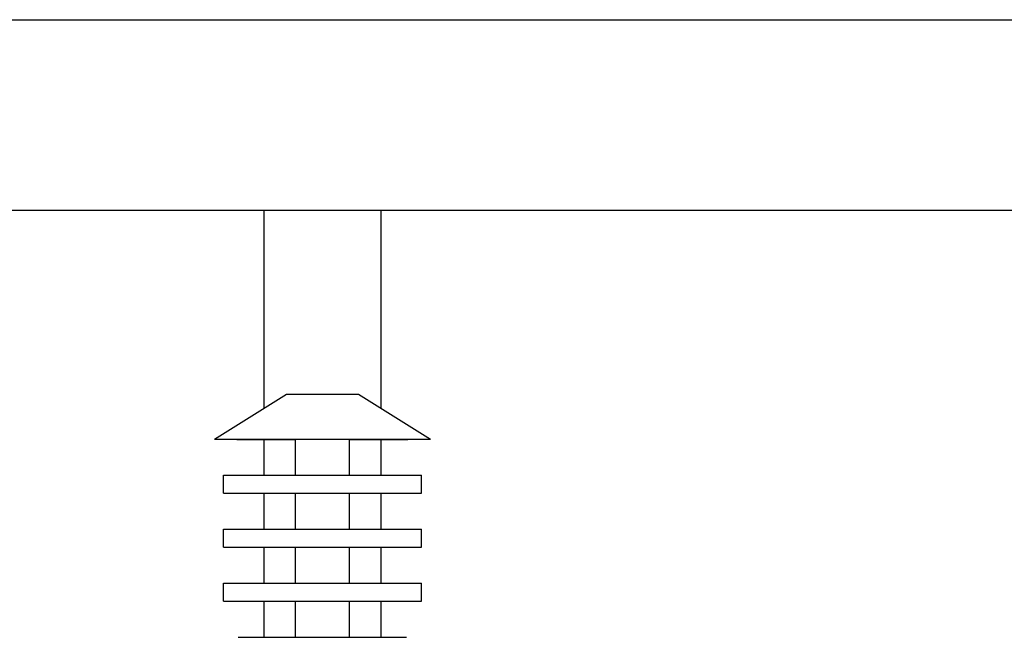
# Model space of a CAD drawing. Header units: millimetres. Extents: x -1529 to 1529, y -292 to 325.
# Tile 12 of 18: x -67 to 152, y 174 to 311. Entities that reach past the tile are written whole.
import ezdxf

# ---------------------------------------------------------------- set-up
doc = ezdxf.new("R2010")
doc.units = ezdxf.units.MM
doc.layers.add('VISIBLE', color=7, linetype='Continuous')

msp = doc.modelspace()

# ---------------------------------------------------------------- linework, layer by layer
at = {"layer": 'VISIBLE'}
for p, q in [((-369.33, 311.22), (369.33, 311.22)), ((-211.74, 268.91), (211.74, 268.91)), ((-12.99, 263.99), (-12.99, 268.91)), ((12.99, 268.91), (12.99, 263.99)), ((-12.99, 253.14), (-12.99, 263.99)), ((12.99, 263.99), (12.99, 253.14)), ((-12.99, 247.73), (-12.99, 253.14)), ((12.99, 253.14), (12.99, 247.73)), ((-12.99, 242.34), (-12.99, 247.73)), ((12.99, 247.73), (12.99, 242.34)), ((-12.99, 236.96), (-12.99, 242.34)), ((12.99, 242.34), (12.99, 236.96)), ((-12.99, 231.61), (-12.99, 236.96)), ((12.99, 236.96), (12.99, 231.61)), ((-12.99, 226.28), (-12.99, 231.61)), ((12.99, 231.61), (12.99, 226.28)), ((-24, 217.98), (-8, 227.98)), ((-8, 227.98), (-7.99, 227.98)), ((-8, 227.98), (-8, 227.98)), ((-7.99, 227.98), (-7.95, 227.98)), ((-7.95, 227.98), (-7.88, 227.98)), ((-7.88, 227.98), (-7.79, 227.98)), ((-7.79, 227.98), (-7.66, 227.98)), ((-7.66, 227.98), (-7.5, 227.98)), ((-7.5, 227.98), (-7.31, 227.98)), ((-7.31, 227.98), (-7.08, 227.98)), ((-7.08, 227.98), (-6.81, 227.98)), ((-6.81, 227.98), (-6.51, 227.98)), ((-6.51, 227.98), (-6.17, 227.98)), ((-6.17, 227.98), (-5.8, 227.98)), ((-5.8, 227.98), (-5.39, 227.98)), ((-5.39, 227.98), (-4.95, 227.98)), ((-4.95, 227.98), (-4.49, 227.98)), ((-4.49, 227.98), (-4, 227.98)), ((-4, 227.98), (-3.49, 227.98)), ((-3.49, 227.98), (-2.96, 227.98)), ((-2.96, 227.98), (-2.42, 227.98)), ((-2.42, 227.98), (-1.88, 227.98)), ((-1.88, 227.98), (-1.33, 227.98)), ((-1.33, 227.98), (-0.78, 227.98)), ((-0.78, 227.98), (-0.23, 227.98)), ((-0.23, 227.98), (0.31, 227.98)), ((0.31, 227.98), (0.83, 227.98)), ((0.83, 227.98), (1.35, 227.98)), ((1.35, 227.98), (1.84, 227.98)), ((1.84, 227.98), (2.32, 227.98)), ((2.32, 227.98), (2.77, 227.98)), ((2.77, 227.98), (3.2, 227.98)), ((3.2, 227.98), (3.61, 227.98)), ((3.61, 227.98), (4, 227.98)), ((4, 227.98), (4.37, 227.98)), ((4.37, 227.98), (4.75, 227.98)), ((4.75, 227.98), (5.11, 227.98)), ((5.11, 227.98), (5.47, 227.98)), ((5.47, 227.98), (5.82, 227.98)), ((5.82, 227.98), (6.16, 227.98)), ((6.16, 227.98), (6.47, 227.98)), ((6.47, 227.98), (6.77, 227.98)), ((6.77, 227.98), (7.04, 227.98)), ((7.04, 227.98), (7.28, 227.98)), ((7.28, 227.98), (7.49, 227.98)), ((7.49, 227.98), (7.67, 227.98)), ((7.67, 227.98), (7.81, 227.98)), ((7.81, 227.98), (7.92, 227.98)), ((7.92, 227.98), (7.98, 227.98)), ((7.98, 227.98), (8, 227.98)), ((8, 227.98), (24, 217.98)), ((8, 227.98), (8, 227.98)), ((-12.99, 224.86), (-12.99, 226.28)), ((12.99, 226.28), (12.99, 224.86)), ((-24, 217.98), (-23.99, 217.98)), ((-24, 217.98), (-23.99, 217.98)), ((-23.99, 217.98), (-23.96, 217.98)), ((-23.99, 217.98), (-23.96, 217.98)), ((-23.96, 217.98), (-23.91, 217.98)), ((-23.96, 217.98), (-23.91, 217.98)), ((-23.91, 217.98), (-23.85, 217.98)), ((-23.91, 217.98), (-23.85, 217.98)), ((-23.85, 217.98), (-23.76, 217.98)), ((-23.85, 217.98), (-23.76, 217.98)), ((-23.76, 217.98), (-23.65, 217.98)), ((-23.76, 217.98), (-23.65, 217.98)), ((-23.65, 217.98), (-23.52, 217.98)), ((-23.65, 217.98), (-23.52, 217.98)), ((-23.52, 217.98), (-23.37, 217.98)), ((-23.52, 217.98), (-23.37, 217.98)), ((-23.37, 217.98), (-23.19, 217.98)), ((-23.37, 217.98), (-23.19, 217.98)), ((-23.19, 217.98), (-22.99, 217.98)), ((-23.19, 217.98), (-22.99, 217.98)), ((-22.99, 217.98), (-22.76, 217.98)), ((-22.99, 217.98), (-22.76, 217.98)), ((-22.76, 217.98), (-22.5, 217.98)), ((-22.76, 217.98), (-22.5, 217.98)), ((-22.5, 217.98), (-22.23, 217.98)), ((-22.5, 217.98), (-22.23, 217.98)), ((-22.23, 217.98), (-21.92, 217.98)), ((-22.23, 217.98), (-21.92, 217.98)), ((-21.92, 217.98), (-21.59, 217.98)), ((-21.92, 217.98), (-21.59, 217.98)), ((-21.59, 217.98), (-21.23, 217.98)), ((-21.59, 217.98), (-21.23, 217.98)), ((-21.23, 217.98), (-20.84, 217.98)), ((-21.23, 217.98), (-20.84, 217.98)), ((-20.84, 217.98), (-20.43, 217.98)), ((-20.84, 217.98), (-20.43, 217.98)), ((-20.43, 217.98), (-19.99, 217.98)), ((-20.43, 217.98), (-19.99, 217.98)), ((-19.99, 217.98), (-19.52, 217.98)), ((-19.99, 217.98), (-19.52, 217.98)), ((-19.52, 217.98), (-19.03, 217.97)), ((-19.52, 217.98), (-19.03, 217.98)), ((-19.03, 217.97), (-18.5, 217.97)), ((-19.03, 217.98), (-18.51, 217.98)), ((-18.51, 217.98), (-17.96, 217.98)), ((-18.5, 217.97), (-17.96, 217.97)), ((-17.96, 217.98), (-17.39, 217.98)), ((-17.96, 217.97), (-17.39, 217.97)), ((-17.39, 217.98), (-16.79, 217.98)), ((-17.39, 217.97), (-16.79, 217.97)), ((-16.79, 217.98), (-16.17, 217.98)), ((-16.79, 217.97), (-16.17, 217.97)), ((-16.17, 217.98), (-15.52, 217.98)), ((-16.17, 217.97), (-15.52, 217.97)), ((-15.52, 217.98), (-14.86, 217.98)), ((-15.52, 217.97), (-14.86, 217.97)), ((-14.86, 217.98), (-14.17, 217.98)), ((-14.86, 217.97), (-14.17, 217.97)), ((-14.17, 217.98), (-13.47, 217.98)), ((-14.17, 217.97), (-13.47, 217.97)), ((-13.47, 217.98), (-12.74, 217.98)), ((-13.47, 217.97), (-12.74, 217.97)), ((-12.99, 215.71), (-12.99, 217.97)), ((-12.74, 217.98), (-12, 217.98)), ((-12.74, 217.97), (-12, 217.97)), ((-12, 217.98), (-11.24, 217.98)), ((-12, 217.97), (-11.24, 217.97)), ((-11.24, 217.98), (-10.47, 217.98)), ((-11.24, 217.97), (-10.47, 217.97)), ((-10.47, 217.98), (-9.69, 217.98)), ((-10.47, 217.97), (-9.69, 217.97)), ((-9.69, 217.98), (-8.89, 217.98)), ((-9.69, 217.97), (-8.89, 217.97)), ((-8.89, 217.98), (-8.09, 217.98)), ((-8.89, 217.97), (-8.09, 217.97)), ((-8.09, 217.98), (-7.27, 217.98)), ((-8.09, 217.97), (-7.27, 217.97)), ((-7.27, 217.98), (-6.46, 217.98)), ((-7.27, 217.97), (-6.45, 217.97)), ((-6.46, 217.98), (-5.63, 217.98)), ((-6.45, 217.97), (-6, 217.97)), ((-6, 209.98), (-6, 217.98)), ((-6, 217.98), (-5.99, 217.98)), ((-6, 217.98), (-6, 217.98)), ((-5.99, 217.98), (-5.92, 217.98)), ((-5.92, 217.98), (-5.82, 217.98)), ((-5.82, 217.98), (-5.68, 217.98)), ((-5.68, 217.98), (-5.51, 217.98)), ((-5.63, 217.98), (-4.81, 217.98)), ((-5.51, 217.98), (-5.32, 217.98)), ((-5.32, 217.98), (-5.12, 217.98)), ((-5.12, 217.98), (-4.91, 217.98)), ((-4.91, 217.98), (-4.67, 217.98)), ((-4.81, 217.98), (-3.98, 217.98)), ((-4.67, 217.98), (-4.41, 217.98)), ((-4.41, 217.98), (-4.1, 217.98)), ((-4.1, 217.98), (-3.74, 217.98)), ((-3.98, 217.98), (-3.15, 217.98)), ((-3.74, 217.98), (-3.35, 217.98)), ((-3.35, 217.98), (-2.9, 217.98)), ((-3.15, 217.98), (-2.33, 217.98)), ((-2.9, 217.98), (-2.4, 217.98)), ((-2.4, 217.98), (-1.85, 217.98)), ((-2.33, 217.98), (-1.51, 217.98)), ((-1.85, 217.98), (-1.26, 217.98)), ((-1.51, 217.98), (-0.69, 217.98)), ((-1.26, 217.98), (-0.63, 217.98)), ((-0.69, 217.98), (0.12, 217.98)), ((-0.63, 217.98), (0.04, 217.98)), ((0.04, 217.98), (0.39, 217.98)), ((0.12, 217.98), (0.92, 217.98)), ((0.39, 217.98), (0.74, 217.98)), ((0.74, 217.98), (1.09, 217.98)), ((0.92, 217.98), (1.72, 217.98)), ((1.09, 217.98), (1.44, 217.98)), ((1.44, 217.98), (1.79, 217.98)), ((1.72, 217.98), (2.5, 217.98)), ((1.79, 217.98), (2.14, 217.98)), ((2.14, 217.98), (2.48, 217.98)), ((2.48, 217.98), (2.81, 217.98)), ((2.5, 217.98), (3.28, 217.98)), ((2.81, 217.98), (3.14, 217.98)), ((3.14, 217.98), (3.45, 217.98)), ((3.28, 217.98), (4.04, 217.98)), ((3.45, 217.98), (3.75, 217.98)), ((3.75, 217.98), (4.04, 217.98)), ((4.04, 217.98), (4.3, 217.98)), ((4.04, 217.98), (4.79, 217.98)), ((4.3, 217.98), (4.55, 217.98)), ((4.55, 217.98), (4.78, 217.98)), ((4.78, 217.98), (5, 217.98)), ((4.79, 217.98), (5.52, 217.98)), ((5, 217.98), (5.19, 217.98)), ((5.19, 217.98), (5.36, 217.98)), ((5.36, 217.98), (5.5, 217.98)), ((5.5, 217.98), (5.63, 217.98)), ((5.52, 217.98), (6.24, 217.98)), ((5.63, 217.98), (5.83, 217.98)), ((5.83, 217.98), (5.95, 217.98)), ((5.95, 217.98), (6, 217.98)), ((6, 209.98), (6, 217.98)), ((6, 217.98), (6, 217.98)), ((6, 217.97), (6.24, 217.97)), ((6.24, 217.98), (6.95, 217.98)), ((6.24, 217.97), (6.95, 217.97)), ((6.95, 217.98), (7.64, 217.98)), ((6.95, 217.97), (7.64, 217.97)), ((7.64, 217.98), (8.31, 217.98)), ((7.64, 217.97), (8.31, 217.97)), ((8.31, 217.98), (8.97, 217.98)), ((8.31, 217.97), (8.97, 217.97)), ((8.97, 217.98), (9.61, 217.98)), ((8.97, 217.97), (9.61, 217.97)), ((9.61, 217.98), (10.23, 217.98)), ((9.61, 217.97), (10.23, 217.97)), ((10.23, 217.98), (10.84, 217.98)), ((10.23, 217.97), (10.84, 217.97)), ((10.84, 217.98), (11.43, 217.98)), ((10.84, 217.97), (11.43, 217.97)), ((11.43, 217.98), (12, 217.98)), ((11.43, 217.97), (12, 217.97)), ((12, 217.98), (12.56, 217.98)), ((12, 217.97), (12.56, 217.97)), ((12.56, 217.98), (13.12, 217.98)), ((12.56, 217.97), (13.12, 217.97)), ((12.99, 217.97), (12.99, 215.71)), ((13.12, 217.98), (13.68, 217.98)), ((13.12, 217.97), (13.68, 217.97)), ((13.68, 217.98), (14.24, 217.98)), ((13.68, 217.97), (14.24, 217.97)), ((14.24, 217.98), (14.79, 217.98)), ((14.24, 217.97), (14.79, 217.97)), ((14.79, 217.98), (15.34, 217.98)), ((14.79, 217.97), (15.34, 217.97)), ((15.34, 217.98), (15.88, 217.98)), ((15.34, 217.97), (15.88, 217.97)), ((15.88, 217.98), (16.42, 217.98)), ((15.88, 217.97), (16.42, 217.97)), ((16.42, 217.98), (16.95, 217.98)), ((16.42, 217.97), (16.95, 217.97)), ((16.95, 217.98), (17.47, 217.98)), ((16.95, 217.97), (17.46, 217.97)), ((17.46, 217.97), (17.97, 217.97)), ((17.47, 217.98), (17.97, 217.98)), ((17.97, 217.98), (18.47, 217.98)), ((17.97, 217.97), (18.47, 217.97)), ((18.47, 217.98), (18.95, 217.98)), ((18.47, 217.97), (18.95, 217.97)), ((18.95, 217.98), (19.42, 217.98)), ((18.95, 217.97), (19.42, 217.98)), ((19.42, 217.98), (19.87, 217.98)), ((19.42, 217.98), (19.87, 217.98)), ((19.87, 217.98), (20.31, 217.98)), ((19.87, 217.98), (20.31, 217.98)), ((20.31, 217.98), (20.72, 217.98)), ((20.31, 217.98), (20.72, 217.98)), ((20.72, 217.98), (21.12, 217.98)), ((20.72, 217.98), (21.12, 217.98)), ((21.12, 217.98), (21.5, 217.98)), ((21.12, 217.98), (21.49, 217.98)), ((21.49, 217.98), (21.85, 217.98)), ((21.5, 217.98), (21.85, 217.98)), ((21.85, 217.98), (22.18, 217.98)), ((21.85, 217.98), (22.18, 217.98)), ((22.18, 217.98), (22.48, 217.98)), ((22.18, 217.98), (22.48, 217.98)), ((22.48, 217.98), (22.76, 217.98)), ((22.48, 217.98), (22.76, 217.98)), ((22.76, 217.98), (23.02, 217.98)), ((22.76, 217.98), (23.02, 217.98)), ((23.02, 217.98), (23.24, 217.98)), ((23.02, 217.98), (23.24, 217.98)), ((23.24, 217.98), (23.44, 217.98)), ((23.24, 217.98), (23.44, 217.98)), ((23.44, 217.98), (23.61, 217.98)), ((23.44, 217.98), (23.61, 217.98)), ((23.61, 217.98), (23.75, 217.98)), ((23.61, 217.98), (23.75, 217.98)), ((23.75, 217.98), (23.86, 217.98)), ((23.75, 217.98), (23.86, 217.98)), ((23.86, 217.98), (23.94, 217.98)), ((23.86, 217.98), (23.94, 217.98)), ((23.94, 217.98), (23.98, 217.98)), ((23.94, 217.98), (23.98, 217.98)), ((23.98, 217.98), (24, 217.98)), ((23.98, 217.98), (24, 217.98)), ((-12.99, 210.47), (-12.99, 215.71)), ((12.99, 215.71), (12.99, 210.47)), ((-12.99, 209.98), (-12.99, 210.47)), ((12.99, 210.47), (12.99, 209.98)), ((-21.99, 205.98), (-21.99, 209.98)), ((-21.99, 209.98), (-21.99, 209.98)), ((-21.99, 209.98), (-21.95, 209.98)), ((-21.95, 209.98), (-21.86, 209.98)), ((-21.86, 209.98), (-21.72, 209.98)), ((-21.72, 209.98), (-21.54, 209.98)), ((-21.54, 209.98), (-21.33, 209.98)), ((-21.33, 209.98), (-21.09, 209.98)), ((-21.09, 209.98), (-20.82, 209.98)), ((-20.82, 209.98), (-20.52, 209.98)), ((-20.52, 209.98), (-20.2, 209.98)), ((-20.2, 209.98), (-19.86, 209.98)), ((-19.86, 209.98), (-19.51, 209.98)), ((-19.51, 209.98), (-19.15, 209.98)), ((-19.15, 209.98), (-18.77, 209.98)), ((-18.77, 209.98), (-18.38, 209.98)), ((-18.38, 209.98), (-17.99, 209.98)), ((-17.99, 209.98), (-17.58, 209.98)), ((-17.58, 209.98), (-17.14, 209.98)), ((-17.14, 209.98), (-16.66, 209.98)), ((-16.66, 209.98), (-16.15, 209.98)), ((-16.15, 209.98), (-15.6, 209.98)), ((-15.6, 209.98), (-15.02, 209.98)), ((-15.02, 209.98), (-14.39, 209.98)), ((-14.39, 209.98), (-13.73, 209.98)), ((-13.73, 209.98), (-13.02, 209.98)), ((-13.02, 209.98), (-12.27, 209.98)), ((-12.27, 209.98), (-11.47, 209.98)), ((-11.47, 209.98), (-10.63, 209.98)), ((-10.63, 209.98), (-9.74, 209.98)), ((-9.74, 209.98), (-8.8, 209.98)), ((-8.8, 209.98), (-7.82, 209.98)), ((-7.82, 209.98), (-6.8, 209.98)), ((-6.8, 209.98), (-5.73, 209.98)), ((-5.73, 209.98), (-4.62, 209.98)), ((-4.62, 209.98), (-3.48, 209.98)), ((-3.48, 209.98), (-2.29, 209.98)), ((-2.29, 209.98), (-1.08, 209.98)), ((-1.08, 209.98), (0.16, 209.98)), ((0.16, 209.98), (1.42, 209.98)), ((1.42, 209.98), (2.7, 209.98)), ((2.7, 209.98), (3.99, 209.98)), ((3.99, 209.98), (4.64, 209.98)), ((4.64, 209.98), (5.28, 209.98)), ((5.28, 209.98), (5.92, 209.98)), ((5.92, 209.98), (6.57, 209.98)), ((6.57, 209.98), (7.2, 209.98)), ((7.2, 209.98), (7.84, 209.98)), ((7.84, 209.98), (8.47, 209.98)), ((8.47, 209.98), (9.09, 209.98)), ((9.09, 209.98), (9.71, 209.98)), ((9.71, 209.98), (10.32, 209.98)), ((10.32, 209.98), (10.92, 209.98)), ((10.92, 209.98), (11.51, 209.98)), ((11.51, 209.98), (12.09, 209.98)), ((12.09, 209.98), (12.66, 209.98)), ((12.66, 209.98), (13.21, 209.98)), ((13.21, 209.98), (13.76, 209.98)), ((13.76, 209.98), (14.29, 209.98)), ((14.29, 209.98), (14.8, 209.98)), ((14.8, 209.98), (15.3, 209.98)), ((15.3, 209.98), (15.78, 209.98)), ((15.78, 209.98), (16.25, 209.98)), ((16.25, 209.98), (16.7, 209.98)), ((16.7, 209.98), (17.13, 209.98)), ((17.13, 209.98), (17.54, 209.98)), ((17.54, 209.98), (17.94, 209.98)), ((17.94, 209.98), (18.32, 209.98)), ((18.32, 209.98), (18.67, 209.98)), ((18.67, 209.98), (19.01, 209.98)), ((19.01, 209.98), (19.64, 209.98)), ((19.64, 209.98), (20.18, 209.98)), ((20.18, 209.98), (20.65, 209.98)), ((20.65, 209.98), (21.04, 209.98)), ((21.04, 209.98), (21.37, 209.98)), ((21.37, 209.98), (21.62, 209.98)), ((21.62, 209.98), (21.8, 209.98)), ((21.8, 209.98), (21.93, 209.98)), ((21.93, 209.98), (21.99, 209.98)), ((21.99, 205.98), (21.99, 209.98)), ((21.99, 209.98), (21.99, 209.98)), ((21.99, 209.98), (21.99, 209.98)), ((-21.99, 205.98), (-21.99, 205.98)), ((-21.99, 205.98), (-21.95, 205.98)), ((-21.99, 205.98), (-21.93, 205.98)), ((-21.95, 205.98), (-21.86, 205.98)), ((-21.93, 205.98), (-21.8, 205.98)), ((-21.86, 205.98), (-21.72, 205.98)), ((-21.8, 205.98), (-21.62, 205.98)), ((-21.72, 205.98), (-21.54, 205.98)), ((-21.62, 205.98), (-21.37, 205.98)), ((-21.54, 205.98), (-21.33, 205.98)), ((-21.37, 205.98), (-21.04, 205.98)), ((-21.33, 205.98), (-21.09, 205.98)), ((-21.09, 205.98), (-20.82, 205.98)), ((-21.04, 205.98), (-20.65, 205.98)), ((-20.82, 205.98), (-20.52, 205.98)), ((-20.65, 205.98), (-20.18, 205.98)), ((-20.52, 205.98), (-20.2, 205.98)), ((-20.2, 205.98), (-19.86, 205.98)), ((-20.18, 205.98), (-19.63, 205.98)), ((-19.86, 205.98), (-19.51, 205.98)), ((-19.63, 205.98), (-19.01, 205.98)), ((-19.51, 205.98), (-19.15, 205.98)), ((-19.15, 205.98), (-18.77, 205.98)), ((-19.01, 205.98), (-18.67, 205.98)), ((-18.77, 205.98), (-18.38, 205.98)), ((-18.67, 205.98), (-18.32, 205.98)), ((-18.38, 205.98), (-17.99, 205.98)), ((-18.32, 205.98), (-17.94, 205.98)), ((-17.99, 205.98), (-17.58, 205.98)), ((-17.94, 205.98), (-17.54, 205.98)), ((-17.58, 205.98), (-17.14, 205.98)), ((-17.54, 205.98), (-17.13, 205.98)), ((-17.14, 205.98), (-16.66, 205.98)), ((-17.13, 205.98), (-16.7, 205.98)), ((-16.7, 205.98), (-16.25, 205.98)), ((-16.66, 205.98), (-16.15, 205.98)), ((-16.25, 205.98), (-15.78, 205.98)), ((-16.15, 205.98), (-15.6, 205.98)), ((-15.78, 205.98), (-15.3, 205.98)), ((-15.6, 205.98), (-15.02, 205.98)), ((-15.3, 205.98), (-14.8, 205.98)), ((-15.02, 205.98), (-14.39, 205.98)), ((-14.8, 205.98), (-14.28, 205.98)), ((-14.39, 205.98), (-13.73, 205.98)), ((-14.28, 205.98), (-13.76, 205.98)), ((-13.76, 205.98), (-13.21, 205.98)), ((-13.73, 205.98), (-13.02, 205.98)), ((-13.21, 205.98), (-12.66, 205.98)), ((-13.02, 205.98), (-12.27, 205.98)), ((-12.99, 205.27), (-12.99, 205.98)), ((-12.66, 205.98), (-12.09, 205.98)), ((-12.27, 205.98), (-11.47, 205.98)), ((-12.09, 205.98), (-11.51, 205.98)), ((-11.51, 205.98), (-10.92, 205.98)), ((-11.47, 205.98), (-10.63, 205.98)), ((-10.92, 205.98), (-10.32, 205.98)), ((-10.63, 205.98), (-9.74, 205.98)), ((-10.32, 205.98), (-9.71, 205.98)), ((-9.74, 205.98), (-8.8, 205.98)), ((-9.71, 205.98), (-9.09, 205.98)), ((-9.09, 205.98), (-8.47, 205.98)), ((-8.8, 205.98), (-7.82, 205.98)), ((-8.47, 205.98), (-7.84, 205.98)), ((-7.84, 205.98), (-7.2, 205.98)), ((-7.82, 205.98), (-6.8, 205.98)), ((-7.2, 205.98), (-6.57, 205.98)), ((-6.8, 205.98), (-5.73, 205.98)), ((-6.57, 205.98), (-6, 205.98)), ((-6, 197.98), (-6, 205.98)), ((-6, 205.98), (-5.99, 205.98)), ((-6, 205.98), (-6, 205.98)), ((-5.99, 205.98), (-5.92, 205.98)), ((-5.92, 205.98), (-5.82, 205.98)), ((-5.82, 205.98), (-5.68, 205.98)), ((-5.73, 205.98), (-4.62, 205.98)), ((-5.68, 205.98), (-5.51, 205.98)), ((-5.51, 205.98), (-5.32, 205.98)), ((-5.32, 205.98), (-5.12, 205.98)), ((-5.12, 205.98), (-4.91, 205.98)), ((-4.91, 205.98), (-4.67, 205.98)), ((-4.67, 205.98), (-4.41, 205.98)), ((-4.62, 205.98), (-3.48, 205.98)), ((-4.41, 205.98), (-4.1, 205.98)), ((-4.1, 205.98), (-3.74, 205.98)), ((-3.74, 205.98), (-3.35, 205.98)), ((-3.48, 205.98), (-2.29, 205.98)), ((-3.35, 205.98), (-2.9, 205.98)), ((-2.9, 205.98), (-2.4, 205.98)), ((-2.4, 205.98), (-1.85, 205.98)), ((-2.29, 205.98), (-1.08, 205.98)), ((-1.85, 205.98), (-1.26, 205.98)), ((-1.26, 205.98), (-0.63, 205.98)), ((-1.08, 205.98), (0.16, 205.98)), ((-0.63, 205.98), (0.04, 205.98)), ((0.04, 205.98), (0.39, 205.98)), ((0.16, 205.98), (1.42, 205.98)), ((0.39, 205.98), (0.74, 205.98)), ((0.74, 205.98), (1.09, 205.98)), ((1.09, 205.98), (1.44, 205.98)), ((1.42, 205.98), (2.7, 205.98)), ((1.44, 205.98), (1.79, 205.98)), ((1.79, 205.98), (2.14, 205.98)), ((2.14, 205.98), (2.48, 205.98)), ((2.48, 205.98), (2.81, 205.98)), ((2.7, 205.98), (3.99, 205.98)), ((2.81, 205.98), (3.14, 205.98)), ((3.14, 205.98), (3.45, 205.98)), ((3.45, 205.98), (3.75, 205.98)), ((3.75, 205.98), (4.04, 205.98)), ((3.99, 205.98), (4.64, 205.98)), ((4.04, 205.98), (4.3, 205.98)), ((4.3, 205.98), (4.55, 205.98)), ((4.55, 205.98), (4.78, 205.98)), ((4.64, 205.98), (5.28, 205.98)), ((4.78, 205.98), (5, 205.98)), ((5, 205.98), (5.19, 205.98)), ((5.19, 205.98), (5.36, 205.98)), ((5.28, 205.98), (5.92, 205.98)), ((5.36, 205.98), (5.5, 205.98)), ((5.5, 205.98), (5.63, 205.98)), ((5.63, 205.98), (5.83, 205.98)), ((5.83, 205.98), (5.95, 205.98)), ((5.92, 205.98), (6.57, 205.98)), ((5.95, 205.98), (6, 205.98)), ((6, 197.98), (6, 205.98)), ((6, 205.98), (6, 205.98)), ((6, 205.98), (6.8, 205.98)), ((6.57, 205.98), (7.2, 205.98)), ((6.8, 205.98), (7.82, 205.98)), ((7.2, 205.98), (7.84, 205.98)), ((7.82, 205.98), (8.8, 205.98)), ((7.84, 205.98), (8.47, 205.98)), ((8.47, 205.98), (9.09, 205.98)), ((8.8, 205.98), (9.74, 205.98)), ((9.09, 205.98), (9.71, 205.98)), ((9.71, 205.98), (10.32, 205.98)), ((9.74, 205.98), (10.63, 205.98)), ((10.32, 205.98), (10.92, 205.98)), ((10.63, 205.98), (11.47, 205.98)), ((10.92, 205.98), (11.51, 205.98)), ((11.47, 205.98), (12.27, 205.98)), ((11.51, 205.98), (12.09, 205.98)), ((12.09, 205.98), (12.66, 205.98)), ((12.27, 205.98), (13.02, 205.98)), ((12.66, 205.98), (13.21, 205.98)), ((12.99, 205.98), (12.99, 205.27)), ((13.02, 205.98), (13.73, 205.98)), ((13.21, 205.98), (13.76, 205.98)), ((13.73, 205.98), (14.39, 205.98)), ((13.76, 205.98), (14.29, 205.98)), ((14.29, 205.98), (14.8, 205.98)), ((14.39, 205.98), (15.02, 205.98)), ((14.8, 205.98), (15.3, 205.98)), ((15.02, 205.98), (15.6, 205.98)), ((15.3, 205.98), (15.78, 205.98)), ((15.6, 205.98), (16.15, 205.98)), ((15.78, 205.98), (16.25, 205.98)), ((16.15, 205.98), (16.66, 205.98)), ((16.25, 205.98), (16.7, 205.98)), ((16.66, 205.98), (17.14, 205.98)), ((16.7, 205.98), (17.13, 205.98)), ((17.13, 205.98), (17.54, 205.98)), ((17.14, 205.98), (17.58, 205.98)), ((17.54, 205.98), (17.94, 205.98)), ((17.58, 205.98), (17.99, 205.98)), ((17.94, 205.98), (18.32, 205.98)), ((17.99, 205.98), (18.38, 205.98)), ((18.32, 205.98), (18.67, 205.98)), ((18.38, 205.98), (18.77, 205.98)), ((18.67, 205.98), (19.01, 205.98)), ((18.77, 205.98), (19.15, 205.98)), ((19.01, 205.98), (19.64, 205.98)), ((19.15, 205.98), (19.51, 205.98)), ((19.51, 205.98), (19.86, 205.98)), ((19.64, 205.98), (20.18, 205.98)), ((19.86, 205.98), (20.2, 205.98)), ((20.18, 205.98), (20.65, 205.98)), ((20.2, 205.98), (20.52, 205.98)), ((20.52, 205.98), (20.82, 205.98)), ((20.65, 205.98), (21.04, 205.98)), ((20.82, 205.98), (21.09, 205.98)), ((21.04, 205.98), (21.37, 205.98)), ((21.09, 205.98), (21.33, 205.98)), ((21.33, 205.98), (21.54, 205.98)), ((21.37, 205.98), (21.62, 205.98)), ((21.54, 205.98), (21.72, 205.98)), ((21.62, 205.98), (21.8, 205.98)), ((21.72, 205.98), (21.86, 205.98)), ((21.8, 205.98), (21.93, 205.98)), ((21.86, 205.98), (21.95, 205.98)), ((21.93, 205.98), (21.99, 205.98)), ((21.95, 205.98), (21.99, 205.98)), ((21.99, 205.98), (21.99, 205.98)), ((-12.99, 200.11), (-12.99, 205.27)), ((12.99, 205.27), (12.99, 200.11)), ((-12.99, 197.98), (-12.99, 200.11)), ((12.99, 200.11), (12.99, 197.98)), ((-21.99, 193.98), (-21.99, 197.98)), ((-21.99, 197.98), (-21.99, 197.98)), ((-21.99, 197.98), (-21.95, 197.98)), ((-21.95, 197.98), (-21.86, 197.98)), ((-21.86, 197.98), (-21.72, 197.98)), ((-21.72, 197.98), (-21.54, 197.98)), ((-21.54, 197.98), (-21.33, 197.98)), ((-21.33, 197.98), (-21.09, 197.98)), ((-21.09, 197.98), (-20.82, 197.98)), ((-20.82, 197.98), (-20.52, 197.98)), ((-20.52, 197.98), (-20.2, 197.98)), ((-20.2, 197.98), (-19.86, 197.98)), ((-19.86, 197.98), (-19.51, 197.98)), ((-19.51, 197.98), (-19.15, 197.98)), ((-19.15, 197.98), (-18.77, 197.98)), ((-18.77, 197.98), (-18.38, 197.98)), ((-18.38, 197.98), (-17.99, 197.98)), ((-17.99, 197.98), (-17.58, 197.98)), ((-17.58, 197.98), (-17.14, 197.98)), ((-17.14, 197.98), (-16.66, 197.98)), ((-16.66, 197.98), (-16.15, 197.98)), ((-16.15, 197.98), (-15.6, 197.98)), ((-15.6, 197.98), (-15.02, 197.98)), ((-15.02, 197.98), (-14.39, 197.98)), ((-14.39, 197.98), (-13.73, 197.98)), ((-13.73, 197.98), (-13.02, 197.98)), ((-13.02, 197.98), (-12.27, 197.98)), ((-12.27, 197.98), (-11.47, 197.98)), ((-11.47, 197.98), (-10.63, 197.98)), ((-10.63, 197.98), (-9.74, 197.98)), ((-9.74, 197.98), (-8.8, 197.98)), ((-8.8, 197.98), (-7.82, 197.98)), ((-7.82, 197.98), (-6.8, 197.98)), ((-6.8, 197.98), (-5.73, 197.98)), ((-5.73, 197.98), (-4.62, 197.98)), ((-4.62, 197.98), (-3.48, 197.98)), ((-3.48, 197.98), (-2.29, 197.98)), ((-2.29, 197.98), (-1.08, 197.98)), ((-1.08, 197.98), (0.16, 197.98)), ((0.16, 197.98), (1.42, 197.98)), ((1.42, 197.98), (2.7, 197.98)), ((2.7, 197.98), (3.99, 197.98)), ((3.99, 197.98), (4.64, 197.98)), ((4.64, 197.98), (5.28, 197.98)), ((5.28, 197.98), (5.92, 197.98)), ((5.92, 197.98), (6.57, 197.98)), ((6.57, 197.98), (7.2, 197.98)), ((7.2, 197.98), (7.84, 197.98)), ((7.84, 197.98), (8.47, 197.98)), ((8.47, 197.98), (9.09, 197.98)), ((9.09, 197.98), (9.71, 197.98)), ((9.71, 197.98), (10.32, 197.98)), ((10.32, 197.98), (10.92, 197.98)), ((10.92, 197.98), (11.51, 197.98)), ((11.51, 197.98), (12.09, 197.98)), ((12.09, 197.98), (12.66, 197.98)), ((12.66, 197.98), (13.21, 197.98)), ((13.21, 197.98), (13.76, 197.98)), ((13.76, 197.98), (14.29, 197.98)), ((14.29, 197.98), (14.8, 197.98)), ((14.8, 197.98), (15.3, 197.98)), ((15.3, 197.98), (15.78, 197.98)), ((15.78, 197.98), (16.25, 197.98)), ((16.25, 197.98), (16.7, 197.98)), ((16.7, 197.98), (17.13, 197.98)), ((17.13, 197.98), (17.54, 197.98)), ((17.54, 197.98), (17.94, 197.98)), ((17.94, 197.98), (18.32, 197.98)), ((18.32, 197.98), (18.67, 197.98)), ((18.67, 197.98), (19.01, 197.98)), ((19.01, 197.98), (19.64, 197.98)), ((19.64, 197.98), (20.18, 197.98)), ((20.18, 197.98), (20.65, 197.98)), ((20.65, 197.98), (21.04, 197.98)), ((21.04, 197.98), (21.37, 197.98)), ((21.37, 197.98), (21.62, 197.98)), ((21.62, 197.98), (21.8, 197.98)), ((21.8, 197.98), (21.93, 197.98)), ((21.93, 197.98), (21.99, 197.98)), ((21.99, 193.98), (21.99, 197.98)), ((21.99, 197.98), (21.99, 197.98)), ((21.99, 197.98), (21.99, 197.98)), ((-21.99, 193.98), (-21.99, 193.98)), ((-21.99, 193.98), (-21.95, 193.98)), ((-21.99, 193.98), (-21.93, 193.98)), ((-21.95, 193.98), (-21.86, 193.98)), ((-21.93, 193.98), (-21.8, 193.98)), ((-21.86, 193.98), (-21.72, 193.98)), ((-21.8, 193.98), (-21.62, 193.98)), ((-21.72, 193.98), (-21.54, 193.98)), ((-21.62, 193.98), (-21.37, 193.98)), ((-21.54, 193.98), (-21.33, 193.98)), ((-21.37, 193.98), (-21.04, 193.98)), ((-21.33, 193.98), (-21.09, 193.98)), ((-21.09, 193.98), (-20.82, 193.98)), ((-21.04, 193.98), (-20.65, 193.98)), ((-20.82, 193.98), (-20.52, 193.98)), ((-20.65, 193.98), (-20.18, 193.98)), ((-20.52, 193.98), (-20.2, 193.98)), ((-20.2, 193.98), (-19.86, 193.98)), ((-20.18, 193.98), (-19.63, 193.98)), ((-19.86, 193.98), (-19.51, 193.98)), ((-19.63, 193.98), (-19.01, 193.98)), ((-19.51, 193.98), (-19.15, 193.98)), ((-19.15, 193.98), (-18.77, 193.98)), ((-19.01, 193.98), (-18.67, 193.98)), ((-18.77, 193.98), (-18.38, 193.98)), ((-18.67, 193.98), (-18.32, 193.98)), ((-18.38, 193.98), (-17.99, 193.98)), ((-18.32, 193.98), (-17.94, 193.98)), ((-17.99, 193.98), (-17.58, 193.98)), ((-17.94, 193.98), (-17.54, 193.98)), ((-17.58, 193.98), (-17.14, 193.98)), ((-17.54, 193.98), (-17.13, 193.98)), ((-17.14, 193.98), (-16.66, 193.98)), ((-17.13, 193.98), (-16.7, 193.98)), ((-16.7, 193.98), (-16.25, 193.98)), ((-16.66, 193.98), (-16.15, 193.98)), ((-16.25, 193.98), (-15.78, 193.98)), ((-16.15, 193.98), (-15.6, 193.98)), ((-15.78, 193.98), (-15.3, 193.98)), ((-15.6, 193.98), (-15.02, 193.98)), ((-15.3, 193.98), (-14.8, 193.98)), ((-15.02, 193.98), (-14.39, 193.98)), ((-14.8, 193.98), (-14.28, 193.98)), ((-14.39, 193.98), (-13.73, 193.98)), ((-14.28, 193.98), (-13.76, 193.98)), ((-13.76, 193.98), (-13.21, 193.98)), ((-13.73, 193.98), (-13.02, 193.98)), ((-13.21, 193.98), (-12.66, 193.98)), ((-13.02, 193.98), (-12.27, 193.98)), ((-12.99, 189.92), (-12.99, 193.98)), ((-12.66, 193.98), (-12.09, 193.98)), ((-12.27, 193.98), (-11.47, 193.98)), ((-12.09, 193.98), (-11.51, 193.98)), ((-11.51, 193.98), (-10.92, 193.98)), ((-11.47, 193.98), (-10.63, 193.98)), ((-10.92, 193.98), (-10.32, 193.98)), ((-10.63, 193.98), (-9.74, 193.98)), ((-10.32, 193.98), (-9.71, 193.98)), ((-9.74, 193.98), (-8.8, 193.98)), ((-9.71, 193.98), (-9.09, 193.98)), ((-9.09, 193.98), (-8.47, 193.98)), ((-8.8, 193.98), (-7.82, 193.98)), ((-8.47, 193.98), (-7.84, 193.98)), ((-7.84, 193.98), (-7.2, 193.98)), ((-7.82, 193.98), (-6.8, 193.98)), ((-7.2, 193.98), (-6.57, 193.98)), ((-6.8, 193.98), (-5.73, 193.98)), ((-6.57, 193.98), (-6, 193.98)), ((-6, 185.99), (-6, 193.98)), ((-6, 193.98), (-5.99, 193.98)), ((-6, 193.98), (-6, 193.98)), ((-5.99, 193.98), (-5.92, 193.98)), ((-5.92, 193.98), (-5.82, 193.98)), ((-5.82, 193.98), (-5.68, 193.98)), ((-5.73, 193.98), (-4.62, 193.98)), ((-5.68, 193.98), (-5.51, 193.98)), ((-5.51, 193.98), (-5.32, 193.98)), ((-5.32, 193.98), (-5.12, 193.98)), ((-5.12, 193.98), (-4.91, 193.98)), ((-4.91, 193.98), (-4.67, 193.98)), ((-4.67, 193.98), (-4.41, 193.98)), ((-4.62, 193.98), (-3.48, 193.98)), ((-4.41, 193.98), (-4.1, 193.98)), ((-4.1, 193.98), (-3.74, 193.98)), ((-3.74, 193.98), (-3.35, 193.98)), ((-3.48, 193.98), (-2.29, 193.98)), ((-3.35, 193.98), (-2.9, 193.98)), ((-2.9, 193.98), (-2.4, 193.98)), ((-2.4, 193.98), (-1.85, 193.98)), ((-2.29, 193.98), (-1.08, 193.98)), ((-1.85, 193.98), (-1.26, 193.98)), ((-1.26, 193.98), (-0.63, 193.98)), ((-1.08, 193.98), (0.16, 193.98)), ((-0.63, 193.98), (0.04, 193.98)), ((0.04, 193.98), (0.39, 193.98)), ((0.16, 193.98), (1.42, 193.98)), ((0.39, 193.98), (0.74, 193.98)), ((0.74, 193.98), (1.09, 193.98)), ((1.09, 193.98), (1.44, 193.98)), ((1.42, 193.98), (2.7, 193.98)), ((1.44, 193.98), (1.79, 193.98)), ((1.79, 193.98), (2.14, 193.98)), ((2.14, 193.98), (2.48, 193.98)), ((2.48, 193.98), (2.81, 193.98)), ((2.7, 193.98), (3.99, 193.98)), ((2.81, 193.98), (3.14, 193.98)), ((3.14, 193.98), (3.45, 193.98)), ((3.45, 193.98), (3.75, 193.98)), ((3.75, 193.98), (4.04, 193.98)), ((3.99, 193.98), (4.64, 193.98)), ((4.04, 193.98), (4.3, 193.98)), ((4.3, 193.98), (4.55, 193.98)), ((4.55, 193.98), (4.78, 193.98)), ((4.64, 193.98), (5.28, 193.98)), ((4.78, 193.98), (5, 193.98)), ((5, 193.98), (5.19, 193.98)), ((5.19, 193.98), (5.36, 193.98)), ((5.28, 193.98), (5.92, 193.98)), ((5.36, 193.98), (5.5, 193.98)), ((5.5, 193.98), (5.63, 193.98)), ((5.63, 193.98), (5.83, 193.98)), ((5.83, 193.98), (5.95, 193.98)), ((5.92, 193.98), (6.57, 193.98)), ((5.95, 193.98), (6, 193.98)), ((6, 185.99), (6, 193.98)), ((6, 193.98), (6, 193.98)), ((6, 193.98), (6.8, 193.98)), ((6.57, 193.98), (7.2, 193.98)), ((6.8, 193.98), (7.82, 193.98)), ((7.2, 193.98), (7.84, 193.98)), ((7.82, 193.98), (8.8, 193.98)), ((7.84, 193.98), (8.47, 193.98)), ((8.47, 193.98), (9.09, 193.98)), ((8.8, 193.98), (9.74, 193.98)), ((9.09, 193.98), (9.71, 193.98)), ((9.71, 193.98), (10.32, 193.98)), ((9.74, 193.98), (10.63, 193.98)), ((10.32, 193.98), (10.92, 193.98)), ((10.63, 193.98), (11.47, 193.98)), ((10.92, 193.98), (11.51, 193.98)), ((11.47, 193.98), (12.27, 193.98)), ((11.51, 193.98), (12.09, 193.98)), ((12.09, 193.98), (12.66, 193.98)), ((12.27, 193.98), (13.02, 193.98)), ((12.66, 193.98), (13.21, 193.98)), ((12.99, 193.98), (12.99, 189.92)), ((13.02, 193.98), (13.73, 193.98)), ((13.21, 193.98), (13.76, 193.98)), ((13.73, 193.98), (14.39, 193.98)), ((13.76, 193.98), (14.29, 193.98)), ((14.29, 193.98), (14.8, 193.98)), ((14.39, 193.98), (15.02, 193.98)), ((14.8, 193.98), (15.3, 193.98)), ((15.02, 193.98), (15.6, 193.98)), ((15.3, 193.98), (15.78, 193.98)), ((15.6, 193.98), (16.15, 193.98)), ((15.78, 193.98), (16.25, 193.98)), ((16.15, 193.98), (16.66, 193.98)), ((16.25, 193.98), (16.7, 193.98)), ((16.66, 193.98), (17.14, 193.98)), ((16.7, 193.98), (17.13, 193.98)), ((17.13, 193.98), (17.54, 193.98)), ((17.14, 193.98), (17.58, 193.98)), ((17.54, 193.98), (17.94, 193.98)), ((17.58, 193.98), (17.99, 193.98)), ((17.94, 193.98), (18.32, 193.98)), ((17.99, 193.98), (18.38, 193.98)), ((18.32, 193.98), (18.67, 193.98)), ((18.38, 193.98), (18.77, 193.98)), ((18.67, 193.98), (19.01, 193.98)), ((18.77, 193.98), (19.15, 193.98)), ((19.01, 193.98), (19.64, 193.98)), ((19.15, 193.98), (19.51, 193.98)), ((19.51, 193.98), (19.86, 193.98)), ((19.64, 193.98), (20.18, 193.98)), ((19.86, 193.98), (20.2, 193.98)), ((20.18, 193.98), (20.65, 193.98)), ((20.2, 193.98), (20.52, 193.98)), ((20.52, 193.98), (20.82, 193.98)), ((20.65, 193.98), (21.04, 193.98)), ((20.82, 193.98), (21.09, 193.98)), ((21.04, 193.98), (21.37, 193.98)), ((21.09, 193.98), (21.33, 193.98)), ((21.33, 193.98), (21.54, 193.98)), ((21.37, 193.98), (21.62, 193.98)), ((21.54, 193.98), (21.72, 193.98)), ((21.62, 193.98), (21.8, 193.98)), ((21.72, 193.98), (21.86, 193.98)), ((21.8, 193.98), (21.93, 193.98)), ((21.86, 193.98), (21.95, 193.98)), ((21.93, 193.98), (21.99, 193.98)), ((21.95, 193.98), (21.99, 193.98)), ((21.99, 193.98), (21.99, 193.98)), ((-12.99, 186.76), (-12.99, 189.92)), ((12.99, 189.92), (12.99, 186.76)), ((-12.99, 185.98), (-12.99, 186.76)), ((12.99, 186.76), (12.99, 185.98)), ((-21.99, 181.98), (-21.99, 185.98)), ((-21.99, 185.98), (-21.99, 185.98)), ((-21.99, 185.98), (-21.95, 185.98)), ((-21.95, 185.98), (-21.86, 185.98)), ((-21.86, 185.98), (-21.72, 185.98)), ((-21.72, 185.98), (-21.54, 185.98)), ((-21.54, 185.98), (-21.33, 185.98)), ((-21.33, 185.98), (-21.09, 185.98)), ((-21.09, 185.98), (-20.82, 185.98)), ((-20.82, 185.98), (-20.52, 185.98)), ((-20.52, 185.98), (-20.2, 185.98)), ((-20.2, 185.98), (-19.86, 185.98)), ((-19.86, 185.98), (-19.51, 185.98)), ((-19.51, 185.98), (-19.15, 185.98)), ((-19.15, 185.98), (-18.77, 185.98)), ((-18.77, 185.98), (-18.38, 185.98)), ((-18.38, 185.98), (-17.99, 185.98)), ((-17.99, 185.98), (-17.58, 185.98)), ((-17.58, 185.98), (-17.14, 185.98)), ((-17.14, 185.98), (-16.66, 185.98)), ((-16.66, 185.98), (-16.15, 185.98)), ((-16.15, 185.98), (-15.6, 185.98)), ((-15.6, 185.98), (-15.02, 185.98)), ((-15.02, 185.98), (-14.39, 185.98)), ((-14.39, 185.98), (-13.73, 185.98)), ((-13.73, 185.98), (-13.02, 185.98)), ((-13.02, 185.98), (-12.27, 185.98)), ((-12.27, 185.98), (-11.47, 185.98)), ((-11.47, 185.98), (-10.63, 185.98)), ((-10.63, 185.98), (-9.74, 185.99)), ((-9.74, 185.99), (-8.8, 185.99)), ((-8.8, 185.99), (-7.82, 185.99)), ((-7.82, 185.99), (-6.8, 185.99)), ((-6.8, 185.99), (-5.73, 185.99)), ((-5.73, 185.99), (-4.62, 185.99)), ((-4.62, 185.99), (-3.48, 185.99)), ((-3.48, 185.99), (-2.29, 185.99)), ((-2.29, 185.99), (-1.08, 185.99)), ((-1.08, 185.99), (0.16, 185.99)), ((0.16, 185.99), (1.42, 185.99)), ((1.42, 185.99), (2.7, 185.99)), ((2.7, 185.99), (3.99, 185.99)), ((3.99, 185.99), (4.64, 185.99)), ((4.64, 185.99), (5.28, 185.99)), ((5.28, 185.99), (5.92, 185.99)), ((5.92, 185.99), (6.57, 185.99)), ((6.57, 185.99), (7.2, 185.99)), ((7.2, 185.99), (7.84, 185.99)), ((7.84, 185.99), (8.47, 185.99)), ((8.47, 185.99), (9.09, 185.99)), ((9.09, 185.99), (9.71, 185.99)), ((9.71, 185.99), (10.32, 185.99)), ((10.32, 185.99), (10.92, 185.98)), ((10.92, 185.98), (11.51, 185.98)), ((11.51, 185.98), (12.09, 185.98)), ((12.09, 185.98), (12.66, 185.98)), ((12.66, 185.98), (13.21, 185.98)), ((13.21, 185.98), (13.76, 185.98)), ((13.76, 185.98), (14.29, 185.98)), ((14.29, 185.98), (14.8, 185.98)), ((14.8, 185.98), (15.3, 185.98)), ((15.3, 185.98), (15.78, 185.98)), ((15.78, 185.98), (16.25, 185.98)), ((16.25, 185.98), (16.7, 185.98)), ((16.7, 185.98), (17.13, 185.98)), ((17.13, 185.98), (17.54, 185.98)), ((17.54, 185.98), (17.94, 185.98)), ((17.94, 185.98), (18.32, 185.98)), ((18.32, 185.98), (18.67, 185.98)), ((18.67, 185.98), (19.01, 185.98)), ((19.01, 185.98), (19.64, 185.98)), ((19.64, 185.98), (20.18, 185.98)), ((20.18, 185.98), (20.65, 185.98)), ((20.65, 185.98), (21.04, 185.98)), ((21.04, 185.98), (21.37, 185.98)), ((21.37, 185.98), (21.62, 185.98)), ((21.62, 185.98), (21.8, 185.98)), ((21.8, 185.98), (21.93, 185.98)), ((21.93, 185.98), (21.99, 185.98)), ((21.99, 181.98), (21.99, 185.98)), ((21.99, 185.98), (21.99, 185.98)), ((21.99, 185.98), (21.99, 185.98)), ((-21.99, 181.98), (-21.99, 181.98)), ((-21.99, 181.98), (-21.95, 181.98)), ((-21.99, 181.98), (-21.93, 181.98)), ((-21.95, 181.98), (-21.86, 181.98)), ((-21.93, 181.98), (-21.8, 181.98)), ((-21.86, 181.98), (-21.72, 181.98)), ((-21.8, 181.98), (-21.62, 181.98)), ((-21.72, 181.98), (-21.54, 181.98)), ((-21.62, 181.98), (-21.37, 181.98)), ((-21.54, 181.98), (-21.33, 181.98)), ((-21.37, 181.98), (-21.04, 181.98)), ((-21.33, 181.98), (-21.09, 181.98)), ((-21.09, 181.98), (-20.82, 181.98)), ((-21.04, 181.98), (-20.65, 181.98)), ((-20.82, 181.98), (-20.52, 181.98)), ((-20.65, 181.98), (-20.18, 181.98)), ((-20.52, 181.98), (-20.2, 181.98)), ((-20.2, 181.98), (-19.86, 181.98)), ((-20.18, 181.98), (-19.63, 181.98)), ((-19.86, 181.98), (-19.51, 181.98)), ((-19.63, 181.98), (-19.01, 181.98)), ((-19.51, 181.98), (-19.15, 181.98)), ((-19.15, 181.98), (-18.77, 181.98)), ((-19.01, 181.98), (-18.67, 181.98)), ((-18.77, 181.98), (-18.38, 181.98)), ((-18.67, 181.98), (-18.32, 181.98)), ((-18.38, 181.98), (-17.99, 181.98)), ((-18.32, 181.98), (-17.94, 181.98)), ((-17.99, 181.98), (-17.58, 181.98)), ((-17.94, 181.98), (-17.54, 181.98)), ((-17.58, 181.98), (-17.14, 181.98)), ((-17.54, 181.98), (-17.13, 181.98)), ((-17.14, 181.98), (-16.66, 181.98)), ((-17.13, 181.98), (-16.7, 181.98)), ((-16.7, 181.98), (-16.25, 181.98)), ((-16.66, 181.98), (-16.15, 181.98)), ((-16.25, 181.98), (-15.78, 181.98)), ((-16.15, 181.98), (-15.6, 181.98)), ((-15.78, 181.98), (-15.3, 181.98)), ((-15.6, 181.98), (-15.02, 181.98)), ((-15.3, 181.98), (-14.8, 181.98)), ((-15.02, 181.98), (-14.39, 181.98)), ((-14.8, 181.98), (-14.28, 181.98)), ((-14.39, 181.98), (-13.73, 181.98)), ((-14.28, 181.98), (-13.76, 181.98)), ((-13.76, 181.98), (-13.21, 181.98)), ((-13.73, 181.98), (-13.02, 181.98)), ((-13.21, 181.98), (-12.66, 181.98)), ((-13.02, 181.98), (-12.27, 181.98)), ((-12.99, 180.48), (-12.99, 181.98)), ((-12.66, 181.98), (-12.09, 181.98)), ((-12.27, 181.98), (-11.47, 181.98)), ((-12.09, 181.98), (-11.51, 181.98)), ((-11.51, 181.98), (-10.92, 181.98)), ((-11.47, 181.98), (-10.63, 181.98)), ((-10.92, 181.98), (-10.32, 181.98)), ((-10.63, 181.98), (-9.74, 181.99)), ((-10.32, 181.98), (-9.71, 181.98)), ((-9.74, 181.99), (-8.8, 181.99)), ((-9.71, 181.98), (-9.09, 181.98)), ((-9.09, 181.98), (-8.47, 181.98)), ((-8.8, 181.99), (-7.82, 181.99)), ((-8.47, 181.98), (-7.84, 181.98)), ((-7.84, 181.98), (-7.2, 181.98)), ((-7.82, 181.99), (-6.8, 181.99)), ((-7.2, 181.98), (-6.57, 181.98)), ((-6.8, 181.99), (-5.73, 181.99)), ((-6.57, 181.98), (-6, 181.98)), ((-6, 173.99), (-6, 181.98)), ((-6, 181.98), (-5.99, 181.98)), ((-6, 181.98), (-6, 181.98)), ((-5.99, 181.98), (-5.92, 181.98)), ((-5.92, 181.98), (-5.82, 181.98)), ((-5.82, 181.98), (-5.68, 181.98)), ((-5.73, 181.99), (-4.62, 181.99)), ((-5.68, 181.98), (-5.51, 181.98)), ((-5.51, 181.98), (-5.32, 181.98)), ((-5.32, 181.98), (-5.12, 181.98)), ((-5.12, 181.98), (-4.91, 181.98)), ((-4.91, 181.98), (-4.67, 181.98)), ((-4.67, 181.98), (-4.41, 181.98)), ((-4.62, 181.99), (-3.48, 181.99)), ((-4.41, 181.98), (-4.1, 181.98)), ((-4.1, 181.98), (-3.74, 181.98)), ((-3.74, 181.98), (-3.35, 181.98)), ((-3.48, 181.99), (-2.29, 181.99)), ((-3.35, 181.98), (-2.9, 181.98)), ((-2.9, 181.98), (-2.4, 181.98)), ((-2.4, 181.98), (-1.85, 181.98)), ((-2.29, 181.99), (-1.08, 181.99)), ((-1.85, 181.98), (-1.26, 181.98)), ((-1.26, 181.98), (-0.63, 181.98)), ((-1.08, 181.99), (0.16, 181.99)), ((-0.63, 181.98), (0.04, 181.98)), ((0.04, 181.98), (0.39, 181.98)), ((0.16, 181.99), (1.42, 181.99)), ((0.39, 181.98), (0.74, 181.98)), ((0.74, 181.98), (1.09, 181.98)), ((1.09, 181.98), (1.44, 181.98)), ((1.42, 181.99), (2.7, 181.99)), ((1.44, 181.98), (1.79, 181.98)), ((1.79, 181.98), (2.14, 181.98)), ((2.14, 181.98), (2.48, 181.98)), ((2.48, 181.98), (2.81, 181.98)), ((2.7, 181.99), (3.99, 181.99)), ((2.81, 181.98), (3.14, 181.98)), ((3.14, 181.98), (3.45, 181.98)), ((3.45, 181.98), (3.75, 181.98)), ((3.75, 181.98), (4.04, 181.98)), ((3.99, 181.99), (4.64, 181.99)), ((4.04, 181.98), (4.3, 181.98)), ((4.3, 181.98), (4.55, 181.98)), ((4.55, 181.98), (4.78, 181.98)), ((4.64, 181.99), (5.28, 181.99)), ((4.78, 181.98), (5, 181.98)), ((5, 181.98), (5.19, 181.98)), ((5.19, 181.98), (5.36, 181.98)), ((5.28, 181.99), (5.92, 181.99)), ((5.36, 181.98), (5.5, 181.98)), ((5.5, 181.98), (5.63, 181.98)), ((5.63, 181.98), (5.83, 181.98)), ((5.83, 181.98), (5.95, 181.98)), ((5.92, 181.99), (6.57, 181.99)), ((5.95, 181.98), (6, 181.98)), ((6, 173.99), (6, 181.98)), ((6, 181.98), (6, 181.98)), ((6, 181.98), (6.8, 181.98)), ((6.57, 181.99), (7.2, 181.99)), ((6.8, 181.98), (7.82, 181.98)), ((7.2, 181.99), (7.84, 181.99)), ((7.82, 181.98), (8.8, 181.98)), ((7.84, 181.99), (8.47, 181.99)), ((8.47, 181.99), (9.09, 181.99)), ((8.8, 181.98), (9.74, 181.98)), ((9.09, 181.99), (9.71, 181.99)), ((9.71, 181.99), (10.32, 181.99)), ((9.74, 181.98), (10.63, 181.98)), ((10.32, 181.99), (10.92, 181.98)), ((10.63, 181.98), (11.47, 181.98)), ((10.92, 181.98), (11.51, 181.98)), ((11.47, 181.98), (12.27, 181.98)), ((11.51, 181.98), (12.09, 181.98)), ((12.09, 181.98), (12.66, 181.98)), ((12.27, 181.98), (13.02, 181.98)), ((12.66, 181.98), (13.21, 181.98)), ((12.99, 181.98), (12.99, 180.48)), ((13.02, 181.98), (13.73, 181.98)), ((13.21, 181.98), (13.76, 181.98)), ((13.73, 181.98), (14.39, 181.98)), ((13.76, 181.98), (14.29, 181.98)), ((14.29, 181.98), (14.8, 181.98)), ((14.39, 181.98), (15.02, 181.98)), ((14.8, 181.98), (15.3, 181.98)), ((15.02, 181.98), (15.6, 181.98)), ((15.3, 181.98), (15.78, 181.98)), ((15.6, 181.98), (16.15, 181.98)), ((15.78, 181.98), (16.25, 181.98)), ((16.15, 181.98), (16.66, 181.98)), ((16.25, 181.98), (16.7, 181.98)), ((16.66, 181.98), (17.14, 181.98)), ((16.7, 181.98), (17.13, 181.98)), ((17.13, 181.98), (17.54, 181.98)), ((17.14, 181.98), (17.58, 181.98)), ((17.54, 181.98), (17.94, 181.98)), ((17.58, 181.98), (17.99, 181.98)), ((17.94, 181.98), (18.32, 181.98)), ((17.99, 181.98), (18.38, 181.98)), ((18.32, 181.98), (18.67, 181.98)), ((18.38, 181.98), (18.77, 181.98)), ((18.67, 181.98), (19.01, 181.98)), ((18.77, 181.98), (19.15, 181.98)), ((19.01, 181.98), (19.64, 181.98)), ((19.15, 181.98), (19.51, 181.98)), ((19.51, 181.98), (19.86, 181.98)), ((19.64, 181.98), (20.18, 181.98)), ((19.86, 181.98), (20.2, 181.98)), ((20.18, 181.98), (20.65, 181.98)), ((20.2, 181.98), (20.52, 181.98)), ((20.52, 181.98), (20.82, 181.98)), ((20.65, 181.98), (21.04, 181.98)), ((20.82, 181.98), (21.09, 181.98)), ((21.04, 181.98), (21.37, 181.98)), ((21.09, 181.98), (21.33, 181.98)), ((21.33, 181.98), (21.54, 181.98)), ((21.37, 181.98), (21.62, 181.98)), ((21.54, 181.98), (21.72, 181.98)), ((21.62, 181.98), (21.8, 181.98)), ((21.72, 181.98), (21.86, 181.98)), ((21.8, 181.98), (21.93, 181.98)), ((21.86, 181.98), (21.95, 181.98)), ((21.93, 181.98), (21.99, 181.98)), ((21.95, 181.98), (21.99, 181.98)), ((21.99, 181.98), (21.99, 181.98)), ((-12.99, 177.37), (-12.99, 180.48)), ((12.99, 180.48), (12.99, 177.37)), ((-12.99, 174.28), (-12.99, 177.37)), ((12.99, 177.37), (12.99, 174.28)), ((-18.77, 173.98), (-18.38, 173.98)), ((-18.38, 173.98), (-17.99, 173.98)), ((-17.99, 173.98), (-17.58, 173.98)), ((-17.58, 173.98), (-17.14, 173.98)), ((-17.14, 173.98), (-16.66, 173.99)), ((-16.66, 173.99), (-16.15, 173.99)), ((-16.15, 173.99), (-15.6, 173.99)), ((-15.6, 173.99), (-15.02, 173.99)), ((-15.02, 173.99), (-14.39, 173.99)), ((-14.39, 173.99), (-13.73, 173.99)), ((-13.73, 173.99), (-13.02, 173.99)), ((-13.02, 173.99), (-12.27, 173.99)), ((-12.99, 173.99), (-12.99, 174.28)), ((-12.27, 173.99), (-11.47, 173.99)), ((-11.47, 173.99), (-10.63, 173.99)), ((-10.63, 173.99), (-9.74, 173.99)), ((-9.74, 173.99), (-8.8, 173.99)), ((-8.8, 173.99), (-7.82, 173.99)), ((-7.82, 173.99), (-6.8, 173.99)), ((-6.8, 173.99), (-5.73, 173.99)), ((-5.73, 173.99), (-4.62, 173.99)), ((-4.62, 173.99), (-3.48, 173.99)), ((-3.48, 173.99), (-2.29, 173.99)), ((-2.29, 173.99), (-1.08, 173.99)), ((-1.08, 173.99), (0.16, 173.99)), ((0.16, 173.99), (1.42, 173.99)), ((1.42, 173.99), (2.7, 173.99)), ((2.7, 173.99), (3.99, 173.99)), ((3.99, 173.99), (4.64, 173.99)), ((4.64, 173.99), (5.28, 173.99)), ((5.28, 173.99), (5.92, 173.99)), ((5.92, 173.99), (6.57, 173.99)), ((6.57, 173.99), (7.2, 173.99)), ((7.2, 173.99), (7.84, 173.99)), ((7.84, 173.99), (8.47, 173.99)), ((8.47, 173.99), (9.09, 173.99)), ((9.09, 173.99), (9.71, 173.99)), ((9.71, 173.99), (10.32, 173.99)), ((10.32, 173.99), (10.92, 173.99)), ((10.92, 173.99), (11.51, 173.99)), ((11.51, 173.99), (12.09, 173.99)), ((12.09, 173.99), (12.66, 173.99)), ((12.66, 173.99), (13.21, 173.99)), ((12.99, 174.28), (12.99, 173.99)), ((13.21, 173.99), (13.76, 173.99)), ((13.76, 173.99), (14.29, 173.99)), ((14.29, 173.99), (14.8, 173.99)), ((14.8, 173.99), (15.3, 173.99)), ((15.3, 173.99), (15.78, 173.99)), ((15.78, 173.99), (16.25, 173.99)), ((16.25, 173.99), (16.7, 173.98)), ((16.7, 173.98), (17.13, 173.98)), ((17.13, 173.98), (17.54, 173.98)), ((17.54, 173.98), (17.94, 173.98)), ((17.94, 173.98), (18.32, 173.98)), ((18.32, 173.98), (18.67, 173.98))]:
    msp.add_line(p, q, dxfattribs=at)

doc.saveas('drawing.dxf')
